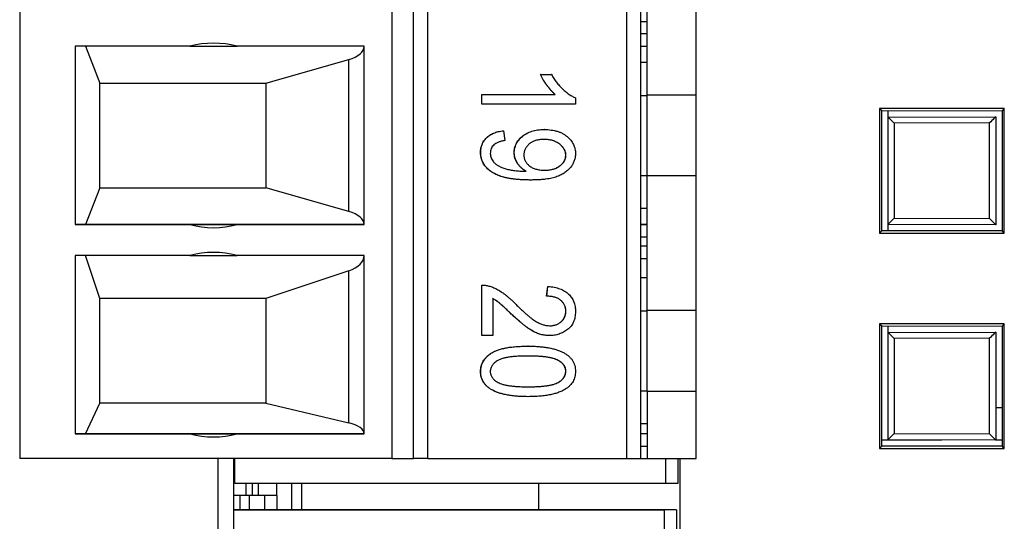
# Model space of a CAD drawing. Header units: millimetres. Extents: x 0 to 840, y 0 to 594.
# Tile 41 of 77: x 371 to 387, y 285 to 293. Entities that reach past the tile are written whole.
import ezdxf

# ---------------------------------------------------------------- set-up
doc = ezdxf.new("R2010")
doc.units = ezdxf.units.MM
doc.header["$LTSCALE"] = 2
doc.linetypes.add('SLD-Sólida', pattern=[0])

msp = doc.modelspace()

# ---------------------------------------------------------------- linework, layer by layer
at = {"color": 7, "linetype": 'SLD-Sólida', "lineweight": 25}
for p, q in [((370.655, 321.157), (370.655, 286.157)), ((376.705, 321.157), (376.705, 286.157)), ((377.055, 286.157), (377.055, 321.157)), ((377.288, 286.157), (377.288, 321.157)), ((380.522, 321.157), (380.522, 286.157)), ((380.755, 286.157), (380.755, 321.157)), ((380.855, 292.061), (380.855, 294.253)), ((381.655, 292.061), (381.655, 294.253)), ((380.755, 293.257), (380.855, 293.257)), ((380.855, 293.057), (380.755, 293.057)), ((373.421, 292.857), (371.555, 292.857)), ((371.555, 292.857), (371.555, 289.957)), ((371.724, 292.857), (371.955, 292.257)), ((373.421, 292.857), (374.189, 292.857)), ((376.255, 292.857), (374.189, 292.857)), ((376.255, 289.957), (376.255, 292.857)), ((380.755, 292.857), (380.855, 292.857)), ((374.655, 292.257), (376.004, 292.642)), ((376.004, 290.172), (376.004, 292.642)), ((380.855, 292.591), (380.755, 292.591)), ((379.123, 292.395), (379.298, 292.395)), ((379.125, 292.395), (379.123, 292.395)), ((379.125, 292.395), (379.301, 292.395)), ((379.301, 292.395), (379.298, 292.395)), ((371.955, 290.557), (371.955, 292.257)), ((371.955, 292.257), (374.655, 292.257)), ((374.655, 292.257), (374.655, 290.557)), ((378.167, 292.075), (379.357, 292.075)), ((378.167, 291.915), (378.167, 292.075)), ((378.169, 292.075), (378.167, 292.075)), ((378.169, 292.075), (379.359, 292.075)), ((378.169, 291.915), (378.169, 292.075)), ((379.359, 292.075), (379.357, 292.075)), ((379.691, 292.019), (379.691, 291.915)), ((380.755, 292.057), (380.855, 292.057)), ((381.655, 292.061), (380.855, 292.061)), ((380.855, 290.753), (380.855, 292.061)), ((381.655, 290.753), (381.655, 292.061)), ((378.169, 291.915), (378.167, 291.915)), ((379.691, 291.915), (378.169, 291.915)), ((384.636, 291.846), (384.636, 289.82)), ((386.663, 291.846), (384.636, 291.846)), ((384.636, 291.846), (384.672, 291.81)), ((386.663, 291.846), (386.626, 291.809)), ((386.663, 289.82), (386.663, 291.846)), ((384.672, 289.856), (384.672, 291.81)), ((384.672, 291.81), (386.626, 291.809)), ((384.774, 291.705), (384.774, 291.81)), ((384.774, 291.705), (386.524, 291.711)), ((384.774, 289.961), (384.774, 291.705)), ((386.524, 291.711), (386.524, 289.955)), ((386.626, 291.809), (386.626, 289.857)), ((386.424, 291.611), (384.874, 291.605)), ((384.874, 291.605), (384.874, 290.061)), ((386.424, 290.055), (386.424, 291.611)), ((378.521, 291.483), (378.518, 291.483)), ((378.521, 291.483), (378.54, 291.323)), ((379.186, 291.503), (379.184, 291.503)), ((378.15, 291.13), (378.148, 291.13)), ((378.696, 291.125), (378.694, 291.125)), ((379.535, 291.086), (379.533, 291.086)), ((378.848, 290.827), (378.885, 290.827)), ((378.85, 290.827), (378.887, 290.827)), ((378.887, 290.827), (378.885, 290.827)), ((380.755, 290.757), (380.855, 290.757)), ((381.655, 290.753), (380.855, 290.753)), ((380.855, 288.561), (380.855, 290.753)), ((381.655, 288.561), (381.655, 290.753)), ((371.955, 290.557), (371.724, 289.957)), ((371.955, 290.557), (374.655, 290.557)), ((376.004, 290.172), (374.655, 290.557)), ((378.963, 290.682), (378.961, 290.682)), ((380.755, 290.224), (380.855, 290.224)), ((371.555, 289.957), (373.421, 289.957)), ((371.724, 289.957), (371.555, 289.957)), ((376.255, 289.957), (371.724, 289.957)), ((373.421, 289.957), (374.189, 289.957)), ((374.189, 289.957), (376.255, 289.957)), ((380.755, 289.957), (380.855, 289.957)), ((386.524, 289.955), (384.774, 289.961)), ((384.774, 289.856), (384.774, 289.961)), ((384.874, 290.061), (386.424, 290.055)), ((380.755, 289.757), (380.855, 289.757)), ((384.636, 289.82), (384.672, 289.856)), ((384.636, 289.82), (386.663, 289.82)), ((386.626, 289.857), (384.672, 289.856)), ((386.663, 289.82), (386.626, 289.857)), ((380.855, 289.607), (380.755, 289.607)), ((373.421, 289.457), (371.555, 289.457)), ((371.555, 289.457), (371.555, 286.557)), ((371.955, 288.757), (371.724, 289.457)), ((373.421, 289.457), (374.189, 289.457)), ((376.255, 289.457), (374.189, 289.457)), ((376.255, 286.557), (376.255, 289.457)), ((380.755, 289.407), (380.855, 289.407)), ((376.004, 289.207), (374.655, 288.757)), ((376.004, 286.736), (376.004, 289.207)), ((378.167, 288.154), (378.167, 288.974)), ((378.169, 288.974), (378.167, 288.974)), ((378.169, 288.154), (378.169, 288.974)), ((379.22, 288.794), (379.24, 288.954)), ((379.223, 288.794), (379.242, 288.954)), ((379.242, 288.954), (379.24, 288.954)), ((380.855, 289.091), (380.755, 289.091)), ((379.223, 288.794), (379.22, 288.794)), ((371.955, 287.057), (371.955, 288.757)), ((374.655, 288.757), (371.955, 288.757)), ((374.655, 288.757), (374.655, 287.057)), ((378.345, 288.754), (378.345, 288.154)), ((378.637, 288.516), (378.634, 288.516)), ((379.535, 288.55), (379.533, 288.55)), ((380.755, 288.557), (380.855, 288.557)), ((381.655, 288.561), (380.855, 288.561)), ((380.855, 287.253), (380.855, 288.561)), ((381.655, 287.253), (381.655, 288.561)), ((384.636, 288.346), (384.636, 286.32)), ((386.663, 288.346), (384.636, 288.346)), ((384.636, 288.346), (384.672, 288.31)), ((384.672, 286.356), (384.672, 288.31)), ((384.672, 288.31), (386.626, 288.309)), ((384.774, 288.205), (384.774, 288.31)), ((386.663, 288.346), (386.626, 288.309)), ((386.626, 288.309), (386.626, 286.357)), ((386.663, 286.32), (386.663, 288.346)), ((378.169, 288.154), (378.167, 288.154)), ((378.345, 288.154), (378.169, 288.154)), ((379.27, 288.154), (379.268, 288.154)), ((384.774, 288.205), (386.524, 288.211)), ((384.774, 286.461), (384.774, 288.205)), ((386.524, 288.211), (386.524, 286.455)), ((386.424, 288.111), (384.874, 288.105)), ((384.874, 288.105), (384.874, 286.561)), ((386.424, 286.555), (386.424, 288.111)), ((378.92, 287.982), (378.918, 287.982)), ((378.15, 287.572), (378.148, 287.572)), ((379.535, 287.577), (379.533, 287.577)), ((380.755, 287.257), (380.855, 287.257)), ((380.855, 287.253), (381.655, 287.253)), ((380.855, 287.253), (380.855, 286.157)), ((381.655, 286.157), (381.655, 287.253)), ((371.724, 286.557), (371.955, 287.057)), ((374.655, 287.057), (371.955, 287.057)), ((374.655, 287.057), (376.004, 286.736)), ((378.92, 287.161), (378.918, 287.161)), ((386.524, 286.986), (386.626, 286.987)), ((380.755, 286.724), (380.855, 286.724)), ((371.555, 286.557), (373.421, 286.557)), ((371.724, 286.557), (371.555, 286.557)), ((376.255, 286.557), (371.724, 286.557)), ((373.421, 286.557), (374.189, 286.557)), ((374.189, 286.557), (376.255, 286.557)), ((380.855, 286.557), (380.755, 286.557)), ((384.874, 286.561), (386.424, 286.555)), ((384.672, 286.461), (384.774, 286.461)), ((384.672, 286.458), (385.649, 286.458)), ((386.524, 286.455), (384.774, 286.461)), ((386.524, 286.458), (386.626, 286.458)), ((380.755, 286.357), (380.855, 286.357)), ((384.636, 286.32), (384.672, 286.356)), ((384.636, 286.32), (386.663, 286.32)), ((386.626, 286.357), (384.672, 286.356)), ((386.663, 286.32), (386.626, 286.357)), ((376.705, 286.157), (370.655, 286.157)), ((373.875, 286.157), (373.875, 284.967)), ((374.135, 285.324), (374.135, 286.157)), ((374.155, 285.75), (374.155, 286.157)), ((376.705, 286.157), (377.055, 286.157)), ((377.288, 286.157), (377.055, 286.157)), ((377.288, 286.157), (380.522, 286.157)), ((380.522, 286.157), (380.755, 286.157)), ((380.755, 286.157), (380.855, 286.157)), ((380.855, 286.157), (381.655, 286.157)), ((381.155, 286.157), (381.155, 285.75)), ((381.355, 286.157), (381.355, 285.75)), ((381.394, 284.967), (381.394, 286.157)), ((374.155, 286.054), (374.135, 286.054)), ((374.135, 285.824), (374.155, 285.824)), ((381.155, 285.75), (374.155, 285.75)), ((374.335, 285.554), (374.335, 285.75)), ((374.835, 285.554), (374.835, 285.75)), ((375.235, 285.75), (375.235, 285.324)), ((379.095, 285.333), (379.095, 285.75)), ((381.355, 285.75), (381.155, 285.75)), ((374.335, 285.554), (374.135, 285.554)), ((374.235, 285.554), (374.235, 285.324)), ((374.435, 285.554), (374.335, 285.554)), ((374.535, 285.554), (374.435, 285.554)), ((374.835, 285.554), (374.535, 285.554)), ((374.635, 285.554), (374.635, 285.324)), ((374.835, 285.554), (374.835, 285.324)), ((374.135, 284.967), (374.135, 285.324)), ((381.135, 285.324), (374.135, 285.324)), ((374.135, 285.324), (380.535, 285.324)), ((379.095, 285.333), (379.085, 285.324)), ((380.535, 285.324), (381.135, 285.324)), ((381.135, 285.324), (381.135, 284.967)), ((381.335, 285.324), (381.135, 285.324)), ((381.335, 285.324), (381.335, 284.967))]:
    msp.add_line(p, q, dxfattribs=at)
at = {"color": 8, "linetype": 'SLD-Sólida', "lineweight": 25}
for p, q in [((380.855, 289.957), (380.755, 289.957)), ((374.435, 285.75), (374.435, 285.554)), ((374.535, 285.554), (374.535, 285.75)), ((375.076, 285.75), (375.076, 285.324)), ((374.393, 285.324), (374.393, 285.554))]:
    msp.add_line(p, q, dxfattribs=at)
at = {"color": 7, "linetype": 'SLD-Sólida', "lineweight": 25}
for centre, start, end in [((373.805, 291.407), 75.1649, 104.8351), ((373.805, 291.407), 255.1649, 284.8351), ((373.805, 291.407), 255.1649, 284.8351), ((373.805, 288.007), 75.1649, 104.8351), ((373.805, 288.007), 255.1649, 284.8351), ((373.805, 288.007), 255.1649, 284.8351)]:
    msp.add_arc(centre, 1.5, start, end, dxfattribs=at)
for centre, major_axis, ratio, start_param, end_param in [((375.755, 292.857), (0.5, 0), 0.495868, 5.234633, 6.283185), ((384.874, 291.605), (0.1, -0.0997), 0.001745, 3.141593, 4.710638), ((386.424, 291.611), (0.1, 0.1), 0.001745, 0, 1.572536), ((375.755, 289.957), (0.5, 0), 0.495868, 0, 1.048552), ((384.874, 290.061), (0.1, 0.0997), 0.001745, 1.572548, 3.141593), ((386.424, 290.055), (-0.1, 0.1), 0.001745, 1.569057, 3.141593), ((375.755, 289.457), (0.5, 0), 0.578512, 5.234633, 6.283185), ((384.874, 288.105), (0.1, -0.0997), 0.001745, 3.141593, 4.710638), ((386.424, 288.111), (0.1, 0.1), 0.001745, 0, 1.572536), ((375.755, 286.557), (0.5, 0), 0.413223, 0, 1.048552), ((384.874, 286.561), (0.1, 0.0997), 0.001745, 1.572548, 3.141593), ((386.424, 286.555), (-0.1, 0.1), 0.001745, 1.569057, 3.141593)]:
    msp.add_ellipse(centre, major_axis=major_axis, ratio=ratio, start_param=start_param, end_param=end_param, dxfattribs=at)
for points, knots in [([(379.357, 292.075), (379.346, 292.085), (379.323, 292.105), (379.291, 292.141), (379.257, 292.18), (379.225, 292.224), (379.193, 292.268), (379.166, 292.312), (379.142, 292.354), (379.129, 292.382), (379.123, 292.395)], [0, 0, 0, 0, 0.111569, 0.231228, 0.361627, 0.501035, 0.640157, 0.769329, 0.889276, 1, 1, 1, 1]), ([(379.359, 292.075), (379.348, 292.085), (379.325, 292.105), (379.293, 292.141), (379.259, 292.18), (379.227, 292.224), (379.196, 292.268), (379.168, 292.312), (379.144, 292.354), (379.131, 292.382), (379.125, 292.395)], [0, 0, 0, 0, 0.111569, 0.231228, 0.361627, 0.501035, 0.640157, 0.769329, 0.889276, 1, 1, 1, 1]), ([(379.301, 292.395), (379.313, 292.374), (379.339, 292.331), (379.382, 292.27), (379.429, 292.214), (379.481, 292.162), (379.533, 292.115), (379.586, 292.075), (379.638, 292.043), (379.674, 292.027), (379.691, 292.019)], [0, 0, 0, 0, 0.135284, 0.2694097, 0.4028009, 0.5361909, 0.6652107, 0.7853428, 0.8963178, 1, 1, 1, 1]), ([(378.148, 291.13), (378.148, 291.142), (378.148, 291.165), (378.153, 291.198), (378.16, 291.23), (378.171, 291.261), (378.184, 291.29), (378.201, 291.318), (378.22, 291.344), (378.243, 291.369), (378.268, 291.392), (378.296, 291.412), (378.326, 291.43), (378.36, 291.445), (378.396, 291.459), (378.434, 291.47), (378.475, 291.478), (378.504, 291.481), (378.518, 291.483)], [0, 0, 0, 0, 0.060889, 0.11957, 0.177009, 0.232833, 0.28871, 0.345248, 0.401841, 0.46026, 0.520293, 0.581029, 0.643543, 0.708449, 0.775963, 0.846986, 0.921653, 1, 1, 1, 1]), ([(378.15, 291.13), (378.15, 291.142), (378.151, 291.165), (378.156, 291.198), (378.163, 291.23), (378.173, 291.261), (378.187, 291.29), (378.203, 291.318), (378.223, 291.344), (378.245, 291.369), (378.27, 291.392), (378.298, 291.412), (378.329, 291.43), (378.362, 291.445), (378.398, 291.459), (378.436, 291.47), (378.478, 291.478), (378.506, 291.481), (378.521, 291.483)], [0, 0, 0, 0, 0.060889, 0.11957, 0.177009, 0.232833, 0.28871, 0.345248, 0.401841, 0.46026, 0.520293, 0.581029, 0.643543, 0.708449, 0.775963, 0.846986, 0.921653, 1, 1, 1, 1]), ([(378.694, 291.125), (378.694, 291.137), (378.695, 291.162), (378.701, 291.199), (378.711, 291.235), (378.726, 291.269), (378.745, 291.302), (378.767, 291.333), (378.794, 291.363), (378.825, 291.392), (378.859, 291.418), (378.896, 291.441), (378.937, 291.46), (378.98, 291.476), (379.027, 291.488), (379.076, 291.497), (379.129, 291.502), (379.165, 291.503), (379.184, 291.503)], [0, 0, 0, 0, 0.054041, 0.106965, 0.159454, 0.212558, 0.266093, 0.321561, 0.379328, 0.440243, 0.502666, 0.56644, 0.631276, 0.698401, 0.768482, 0.841785, 0.918806, 1, 1, 1, 1]), ([(378.696, 291.125), (378.696, 291.137), (378.697, 291.162), (378.704, 291.199), (378.714, 291.235), (378.728, 291.269), (378.747, 291.302), (378.77, 291.333), (378.796, 291.363), (378.827, 291.392), (378.861, 291.418), (378.899, 291.441), (378.939, 291.46), (378.983, 291.476), (379.029, 291.488), (379.079, 291.497), (379.131, 291.502), (379.167, 291.503), (379.186, 291.503)], [0, 0, 0, 0, 0.054041, 0.106965, 0.159454, 0.212558, 0.266093, 0.321561, 0.379328, 0.440243, 0.502666, 0.56644, 0.631276, 0.698401, 0.768482, 0.841785, 0.918806, 1, 1, 1, 1]), ([(379.186, 291.503), (379.205, 291.503), (379.242, 291.502), (379.296, 291.496), (379.347, 291.488), (379.395, 291.475), (379.44, 291.459), (379.482, 291.439), (379.52, 291.416), (379.556, 291.389), (379.587, 291.36), (379.615, 291.329), (379.639, 291.296), (379.657, 291.262), (379.673, 291.226), (379.683, 291.189), (379.69, 291.15), (379.69, 291.123), (379.691, 291.11)], [0, 0, 0, 0, 0.080536, 0.157505, 0.230394, 0.299825, 0.366802, 0.431319, 0.494218, 0.556377, 0.61672, 0.674312, 0.730014, 0.783992, 0.837405, 0.890678, 0.94439, 1, 1, 1, 1]), ([(378.54, 291.323), (378.522, 291.32), (378.487, 291.314), (378.439, 291.298), (378.398, 291.279), (378.364, 291.255), (378.338, 291.226), (378.319, 291.193), (378.308, 291.156), (378.307, 291.129), (378.306, 291.116)], [0, 0, 0, 0, 0.1637157, 0.3097031, 0.4399065, 0.5578116, 0.6677252, 0.7741495, 0.8834413, 1, 1, 1, 1]), ([(379.175, 291.343), (379.163, 291.343), (379.139, 291.342), (379.105, 291.339), (379.073, 291.333), (379.042, 291.325), (379.014, 291.314), (378.987, 291.302), (378.962, 291.286), (378.939, 291.269), (378.919, 291.25), (378.901, 291.23), (378.886, 291.208), (378.874, 291.186), (378.864, 291.163), (378.857, 291.139), (378.853, 291.114), (378.852, 291.098), (378.852, 291.089)], [0, 0, 0, 0, 0.0793994, 0.1550808, 0.226839, 0.2963239, 0.3626861, 0.4273642, 0.4910274, 0.5539726, 0.6149064, 0.6734439, 0.7298089, 0.7840268, 0.8376281, 0.8908357, 0.9447902, 1, 1, 1, 1]), ([(379.533, 291.086), (379.532, 291.094), (379.532, 291.111), (379.527, 291.135), (379.519, 291.158), (379.508, 291.181), (379.494, 291.203), (379.477, 291.224), (379.457, 291.245), (379.434, 291.265), (379.409, 291.283), (379.381, 291.299), (379.351, 291.313), (379.319, 291.324), (379.285, 291.333), (379.25, 291.338), (379.212, 291.342), (379.186, 291.343), (379.172, 291.343)], [0, 0, 0, 0, 0.049725, 0.099003, 0.148069, 0.199199, 0.251473, 0.306809, 0.364999, 0.427413, 0.491895, 0.556876, 0.624102, 0.693033, 0.764335, 0.839414, 0.917671, 1, 1, 1, 1]), ([(379.535, 291.086), (379.534, 291.094), (379.534, 291.111), (379.529, 291.135), (379.521, 291.158), (379.51, 291.181), (379.497, 291.203), (379.479, 291.224), (379.459, 291.245), (379.436, 291.265), (379.411, 291.283), (379.383, 291.299), (379.353, 291.313), (379.321, 291.324), (379.288, 291.333), (379.252, 291.338), (379.214, 291.342), (379.188, 291.343), (379.175, 291.343)], [0, 0, 0, 0, 0.049725, 0.099003, 0.148069, 0.199199, 0.251473, 0.306809, 0.364999, 0.427413, 0.491895, 0.556876, 0.624102, 0.693033, 0.764335, 0.839414, 0.917671, 1, 1, 1, 1]), ([(378.961, 290.682), (378.936, 290.683), (378.887, 290.683), (378.815, 290.686), (378.749, 290.691), (378.686, 290.697), (378.628, 290.705), (378.574, 290.715), (378.524, 290.727), (378.479, 290.741), (378.437, 290.757), (378.398, 290.773), (378.363, 290.792), (378.33, 290.811), (378.3, 290.832), (378.272, 290.854), (378.248, 290.878), (378.227, 290.902), (378.208, 290.928), (378.192, 290.955), (378.179, 290.982), (378.167, 291.01), (378.159, 291.039), (378.152, 291.069), (378.148, 291.099), (378.148, 291.12), (378.148, 291.13)], [0, 0, 0, 0, 0.073534, 0.142666, 0.208044, 0.269112, 0.326304, 0.379395, 0.429018, 0.474881, 0.517842, 0.558642, 0.59736, 0.63443, 0.66946, 0.703215, 0.735512, 0.766806, 0.797107, 0.826806, 0.855711, 0.884288, 0.9128, 0.941646, 0.970624, 1, 1, 1, 1]), ([(378.963, 290.682), (378.938, 290.683), (378.889, 290.683), (378.818, 290.686), (378.751, 290.691), (378.688, 290.697), (378.63, 290.705), (378.576, 290.715), (378.526, 290.727), (378.481, 290.741), (378.439, 290.757), (378.401, 290.773), (378.365, 290.792), (378.332, 290.811), (378.302, 290.832), (378.275, 290.854), (378.25, 290.878), (378.229, 290.902), (378.21, 290.928), (378.194, 290.955), (378.181, 290.982), (378.169, 291.01), (378.161, 291.039), (378.154, 291.069), (378.151, 291.099), (378.15, 291.12), (378.15, 291.13)], [0, 0, 0, 0, 0.073534, 0.142666, 0.208044, 0.269112, 0.326304, 0.379395, 0.429018, 0.474881, 0.517842, 0.558642, 0.59736, 0.63443, 0.66946, 0.703215, 0.735512, 0.766806, 0.797107, 0.826806, 0.855711, 0.884288, 0.9128, 0.941646, 0.970624, 1, 1, 1, 1]), ([(378.306, 291.116), (378.307, 291.103), (378.308, 291.078), (378.318, 291.042), (378.335, 291.008), (378.353, 290.981), (378.372, 290.961), (378.389, 290.946), (378.408, 290.932), (378.43, 290.918), (378.454, 290.905), (378.481, 290.893), (378.51, 290.881), (378.553, 290.866), (378.612, 290.85), (378.686, 290.837), (378.766, 290.828), (378.821, 290.827), (378.85, 290.827)], [0, 0, 0, 0, 0.0544801, 0.1080121, 0.1624021, 0.2197411, 0.2504377, 0.2831021, 0.3181045, 0.3562532, 0.3964931, 0.4401955, 0.4867097, 0.5364659, 0.6422982, 0.7543117, 0.8733451, 1, 1, 1, 1]), ([(378.885, 290.827), (378.87, 290.835), (378.842, 290.852), (378.805, 290.883), (378.772, 290.918), (378.744, 290.956), (378.722, 290.997), (378.706, 291.039), (378.696, 291.082), (378.695, 291.11), (378.694, 291.125)], [0, 0, 0, 0, 0.134618, 0.265705, 0.394856, 0.524197, 0.650554, 0.770487, 0.885702, 1, 1, 1, 1]), ([(378.887, 290.827), (378.873, 290.835), (378.845, 290.852), (378.807, 290.883), (378.775, 290.918), (378.747, 290.956), (378.725, 290.997), (378.708, 291.039), (378.698, 291.082), (378.697, 291.11), (378.696, 291.125)], [0, 0, 0, 0, 0.134618, 0.265705, 0.394856, 0.524197, 0.650554, 0.770487, 0.885702, 1, 1, 1, 1]), ([(378.852, 291.089), (378.852, 291.081), (378.853, 291.064), (378.857, 291.039), (378.864, 291.016), (378.874, 290.993), (378.886, 290.972), (378.902, 290.952), (378.919, 290.932), (378.94, 290.914), (378.963, 290.897), (378.989, 290.882), (379.017, 290.87), (379.047, 290.86), (379.079, 290.852), (379.114, 290.846), (379.151, 290.843), (379.177, 290.843), (379.19, 290.843)], [0, 0, 0, 0, 0.053435, 0.105502, 0.156526, 0.208141, 0.260424, 0.31442, 0.370321, 0.429599, 0.490986, 0.554045, 0.619496, 0.687376, 0.759086, 0.835078, 0.91502, 1, 1, 1, 1]), ([(379.691, 291.11), (379.691, 291.1), (379.69, 291.081), (379.686, 291.053), (379.681, 291.025), (379.672, 290.997), (379.661, 290.97), (379.648, 290.944), (379.633, 290.918), (379.615, 290.893), (379.595, 290.868), (379.572, 290.845), (379.547, 290.824), (379.52, 290.803), (379.491, 290.785), (379.46, 290.767), (379.426, 290.751), (379.389, 290.737), (379.35, 290.724), (379.307, 290.713), (379.259, 290.704), (379.208, 290.696), (379.153, 290.69), (379.093, 290.685), (379.029, 290.683), (378.986, 290.683), (378.963, 290.682)], [0, 0, 0, 0, 0.029993, 0.059888, 0.089528, 0.119197, 0.149562, 0.180297, 0.211856, 0.244494, 0.277773, 0.311858, 0.346514, 0.382146, 0.418846, 0.457031, 0.496816, 0.538066, 0.581842, 0.629554, 0.680974, 0.736294, 0.795893, 0.859568, 0.927688, 1, 1, 1, 1]), ([(379.188, 290.843), (379.201, 290.843), (379.226, 290.843), (379.263, 290.847), (379.298, 290.852), (379.331, 290.86), (379.362, 290.871), (379.39, 290.884), (379.416, 290.899), (379.44, 290.916), (379.462, 290.934), (379.481, 290.954), (379.497, 290.974), (379.51, 290.995), (379.52, 291.017), (379.527, 291.039), (379.532, 291.062), (379.532, 291.078), (379.533, 291.086)], [0, 0, 0, 0, 0.084125, 0.164593, 0.240408, 0.31338, 0.382555, 0.449321, 0.514019, 0.577253, 0.638317, 0.695452, 0.750134, 0.801879, 0.852123, 0.901149, 0.950623, 1, 1, 1, 1]), ([(379.19, 290.843), (379.203, 290.843), (379.228, 290.843), (379.265, 290.847), (379.3, 290.852), (379.333, 290.86), (379.364, 290.871), (379.392, 290.884), (379.419, 290.899), (379.443, 290.916), (379.464, 290.934), (379.483, 290.954), (379.499, 290.974), (379.512, 290.995), (379.522, 291.017), (379.529, 291.039), (379.534, 291.062), (379.534, 291.078), (379.535, 291.086)], [0, 0, 0, 0, 0.084125, 0.164593, 0.240408, 0.31338, 0.382555, 0.449321, 0.514019, 0.577253, 0.638317, 0.695452, 0.750134, 0.801879, 0.852123, 0.901149, 0.950623, 1, 1, 1, 1]), ([(378.169, 288.974), (378.179, 288.974), (378.197, 288.974), (378.225, 288.972), (378.254, 288.966), (378.284, 288.96), (378.315, 288.95), (378.346, 288.939), (378.379, 288.925), (378.412, 288.909), (378.446, 288.89), (378.482, 288.867), (378.519, 288.841), (378.558, 288.812), (378.598, 288.778), (378.64, 288.742), (378.683, 288.702), (378.712, 288.673), (378.727, 288.658)], [0, 0, 0, 0, 0.042012, 0.085117, 0.130084, 0.176966, 0.226145, 0.27723, 0.330801, 0.38655, 0.445857, 0.509982, 0.578857, 0.653261, 0.731918, 0.816011, 0.905246, 1, 1, 1, 1]), ([(379.242, 288.954), (379.26, 288.952), (379.295, 288.949), (379.346, 288.941), (379.393, 288.929), (379.437, 288.915), (379.478, 288.898), (379.515, 288.879), (379.548, 288.855), (379.578, 288.83), (379.605, 288.802), (379.628, 288.771), (379.647, 288.738), (379.664, 288.704), (379.676, 288.667), (379.685, 288.628), (379.69, 288.586), (379.69, 288.558), (379.691, 288.544)], [0, 0, 0, 0, 0.08101, 0.157162, 0.229319, 0.2972, 0.36195, 0.423721, 0.483122, 0.540982, 0.597661, 0.653181, 0.707852, 0.763548, 0.819537, 0.87764, 0.937454, 1, 1, 1, 1]), ([(379.533, 288.55), (379.532, 288.559), (379.532, 288.576), (379.528, 288.601), (379.522, 288.625), (379.513, 288.647), (379.501, 288.669), (379.487, 288.689), (379.471, 288.708), (379.452, 288.726), (379.43, 288.742), (379.407, 288.756), (379.381, 288.768), (379.353, 288.777), (379.323, 288.785), (379.291, 288.79), (379.256, 288.794), (379.233, 288.794), (379.22, 288.794)], [0, 0, 0, 0, 0.058049, 0.113315, 0.167562, 0.221142, 0.275517, 0.329522, 0.385758, 0.443893, 0.503677, 0.564645, 0.628005, 0.695019, 0.764665, 0.83877, 0.91714, 1, 1, 1, 1]), ([(379.535, 288.55), (379.535, 288.559), (379.534, 288.576), (379.53, 288.601), (379.524, 288.625), (379.515, 288.647), (379.503, 288.669), (379.49, 288.689), (379.473, 288.708), (379.454, 288.726), (379.433, 288.742), (379.409, 288.756), (379.384, 288.768), (379.356, 288.777), (379.325, 288.785), (379.293, 288.79), (379.259, 288.794), (379.235, 288.794), (379.223, 288.794)], [0, 0, 0, 0, 0.058049, 0.113315, 0.167562, 0.221142, 0.275517, 0.329522, 0.385758, 0.443893, 0.503677, 0.564645, 0.628005, 0.695019, 0.764665, 0.83877, 0.91714, 1, 1, 1, 1]), ([(378.634, 288.516), (378.623, 288.527), (378.602, 288.547), (378.571, 288.576), (378.543, 288.603), (378.518, 288.626), (378.496, 288.646), (378.476, 288.664), (378.459, 288.678), (378.433, 288.699), (378.395, 288.726), (378.36, 288.745), (378.343, 288.754)], [0, 0, 0, 0, 0.12275, 0.234584, 0.336061, 0.42658, 0.506809, 0.575546, 0.634577, 0.682157, 0.846189, 1, 1, 1, 1]), ([(378.637, 288.516), (378.625, 288.527), (378.604, 288.547), (378.573, 288.576), (378.545, 288.603), (378.52, 288.626), (378.498, 288.646), (378.478, 288.664), (378.461, 288.678), (378.435, 288.699), (378.397, 288.726), (378.362, 288.745), (378.345, 288.754)], [0, 0, 0, 0, 0.12275, 0.234584, 0.336061, 0.42658, 0.506809, 0.575546, 0.634577, 0.682157, 0.846189, 1, 1, 1, 1]), ([(378.727, 288.658), (378.744, 288.641), (378.777, 288.608), (378.826, 288.562), (378.872, 288.52), (378.914, 288.483), (378.954, 288.451), (378.99, 288.422), (379.024, 288.399), (379.064, 288.374), (379.112, 288.351), (379.167, 288.33), (379.221, 288.316), (379.256, 288.315), (379.273, 288.314)], [0, 0, 0, 0, 0.10938, 0.210603, 0.304015, 0.389049, 0.466366, 0.53603, 0.597986, 0.652147, 0.749352, 0.838827, 0.921744, 1, 1, 1, 1]), ([(379.268, 288.154), (379.256, 288.154), (379.232, 288.154), (379.196, 288.158), (379.16, 288.164), (379.125, 288.172), (379.091, 288.183), (379.056, 288.196), (379.022, 288.211), (378.988, 288.229), (378.953, 288.251), (378.916, 288.276), (378.875, 288.306), (378.833, 288.34), (378.787, 288.377), (378.738, 288.42), (378.687, 288.466), (378.652, 288.499), (378.634, 288.516)], [0, 0, 0, 0, 0.048783, 0.096931, 0.145092, 0.193398, 0.242257, 0.291123, 0.340835, 0.391595, 0.445772, 0.506113, 0.572506, 0.644951, 0.72423, 0.809688, 0.901692, 1, 1, 1, 1]), ([(379.27, 288.154), (379.258, 288.154), (379.234, 288.154), (379.198, 288.158), (379.163, 288.164), (379.127, 288.172), (379.093, 288.183), (379.058, 288.196), (379.024, 288.211), (378.99, 288.229), (378.955, 288.251), (378.918, 288.276), (378.877, 288.306), (378.835, 288.34), (378.789, 288.377), (378.74, 288.42), (378.689, 288.466), (378.655, 288.499), (378.637, 288.516)], [0, 0, 0, 0, 0.048783, 0.096931, 0.145092, 0.193398, 0.242257, 0.291123, 0.340835, 0.391595, 0.445772, 0.506113, 0.572506, 0.644951, 0.72423, 0.809688, 0.901692, 1, 1, 1, 1]), ([(379.691, 288.544), (379.69, 288.528), (379.689, 288.498), (379.684, 288.454), (379.674, 288.413), (379.66, 288.375), (379.641, 288.339), (379.619, 288.307), (379.593, 288.278), (379.563, 288.252), (379.53, 288.229), (379.496, 288.209), (379.461, 288.192), (379.425, 288.178), (379.388, 288.167), (379.349, 288.159), (379.31, 288.154), (379.283, 288.154), (379.27, 288.154)], [0, 0, 0, 0, 0.071329, 0.138888, 0.203488, 0.265389, 0.326147, 0.38585, 0.446421, 0.508506, 0.570717, 0.631986, 0.692943, 0.753165, 0.813397, 0.874732, 0.936834, 1, 1, 1, 1]), ([(379.271, 288.314), (379.28, 288.314), (379.299, 288.314), (379.326, 288.318), (379.351, 288.323), (379.376, 288.33), (379.399, 288.34), (379.42, 288.352), (379.441, 288.366), (379.46, 288.382), (379.477, 288.399), (379.492, 288.417), (379.504, 288.437), (379.515, 288.458), (379.523, 288.479), (379.528, 288.502), (379.532, 288.526), (379.532, 288.542), (379.533, 288.55)], [0, 0, 0, 0, 0.0727804, 0.1421478, 0.2091828, 0.2742918, 0.3377688, 0.4007572, 0.4628013, 0.5255951, 0.5875405, 0.647529, 0.7063226, 0.7636995, 0.8213742, 0.879619, 0.9389099, 1, 1, 1, 1]), ([(379.273, 288.314), (379.282, 288.314), (379.301, 288.314), (379.328, 288.318), (379.354, 288.323), (379.378, 288.33), (379.401, 288.34), (379.423, 288.352), (379.443, 288.366), (379.462, 288.382), (379.479, 288.399), (379.494, 288.417), (379.506, 288.437), (379.517, 288.458), (379.525, 288.479), (379.531, 288.502), (379.534, 288.526), (379.535, 288.542), (379.535, 288.55)], [0, 0, 0, 0, 0.0727804, 0.1421478, 0.2091828, 0.2742918, 0.3377688, 0.4007572, 0.4628013, 0.5255951, 0.5875405, 0.647529, 0.7063226, 0.7636995, 0.8213742, 0.879619, 0.9389099, 1, 1, 1, 1]), ([(378.148, 287.572), (378.148, 287.587), (378.149, 287.616), (378.157, 287.659), (378.171, 287.699), (378.19, 287.737), (378.215, 287.773), (378.245, 287.807), (378.28, 287.839), (378.321, 287.869), (378.369, 287.896), (378.424, 287.919), (378.488, 287.939), (378.559, 287.954), (378.637, 287.967), (378.724, 287.975), (378.818, 287.981), (378.883, 287.981), (378.918, 287.982)], [0, 0, 0, 0, 0.044611, 0.087711, 0.130552, 0.173481, 0.217275, 0.263323, 0.311859, 0.363466, 0.419436, 0.480887, 0.549207, 0.62421, 0.706384, 0.796492, 0.894207, 1, 1, 1, 1]), ([(378.15, 287.572), (378.15, 287.587), (378.152, 287.616), (378.16, 287.659), (378.173, 287.699), (378.193, 287.737), (378.217, 287.773), (378.247, 287.807), (378.282, 287.839), (378.323, 287.869), (378.371, 287.896), (378.427, 287.919), (378.49, 287.939), (378.561, 287.954), (378.639, 287.967), (378.726, 287.975), (378.82, 287.981), (378.886, 287.981), (378.92, 287.982)], [0, 0, 0, 0, 0.044611, 0.087711, 0.130552, 0.173481, 0.217275, 0.263323, 0.311859, 0.363466, 0.419436, 0.480887, 0.549207, 0.62421, 0.706384, 0.796492, 0.894207, 1, 1, 1, 1]), ([(378.92, 287.982), (378.95, 287.981), (379.01, 287.981), (379.096, 287.976), (379.177, 287.968), (379.252, 287.957), (379.321, 287.942), (379.385, 287.925), (379.442, 287.903), (379.494, 287.879), (379.54, 287.851), (379.581, 287.821), (379.615, 287.787), (379.643, 287.75), (379.664, 287.709), (379.68, 287.666), (379.689, 287.619), (379.69, 287.587), (379.691, 287.571)], [0, 0, 0, 0, 0.095143, 0.184746, 0.268308, 0.346624, 0.419338, 0.487274, 0.550249, 0.609167, 0.663948, 0.715482, 0.764042, 0.810981, 0.856937, 0.902876, 0.950445, 1, 1, 1, 1]), ([(378.92, 287.822), (378.891, 287.821), (378.835, 287.821), (378.755, 287.818), (378.682, 287.812), (378.617, 287.805), (378.56, 287.795), (378.509, 287.783), (378.467, 287.768), (378.431, 287.752), (378.401, 287.733), (378.376, 287.713), (378.354, 287.692), (378.337, 287.67), (378.323, 287.646), (378.313, 287.621), (378.307, 287.595), (378.306, 287.577), (378.306, 287.568)], [0, 0, 0, 0, 0.12068, 0.230534, 0.330955, 0.420812, 0.501127, 0.571349, 0.633225, 0.685899, 0.73311, 0.776437, 0.817339, 0.855487, 0.892133, 0.92769, 0.963462, 1, 1, 1, 1]), ([(379.533, 287.577), (379.532, 287.586), (379.532, 287.603), (379.525, 287.627), (379.515, 287.651), (379.501, 287.674), (379.483, 287.695), (379.461, 287.715), (379.435, 287.734), (379.406, 287.753), (379.37, 287.769), (379.327, 287.784), (379.277, 287.795), (379.219, 287.805), (379.154, 287.812), (379.082, 287.818), (379.003, 287.821), (378.947, 287.821), (378.918, 287.822)], [0, 0, 0, 0, 0.034819, 0.06892, 0.103451, 0.13905, 0.177175, 0.21794, 0.261904, 0.309765, 0.363214, 0.425621, 0.496913, 0.577674, 0.668027, 0.768682, 0.879294, 1, 1, 1, 1]), ([(379.535, 287.577), (379.534, 287.586), (379.534, 287.603), (379.527, 287.627), (379.518, 287.651), (379.504, 287.674), (379.485, 287.695), (379.464, 287.715), (379.438, 287.734), (379.408, 287.753), (379.372, 287.769), (379.329, 287.784), (379.279, 287.795), (379.221, 287.805), (379.157, 287.812), (379.084, 287.818), (379.005, 287.821), (378.949, 287.821), (378.92, 287.822)], [0, 0, 0, 0, 0.034819, 0.06892, 0.103451, 0.13905, 0.177175, 0.21794, 0.261904, 0.309765, 0.363214, 0.425621, 0.496913, 0.577674, 0.668027, 0.768682, 0.879294, 1, 1, 1, 1]), ([(378.918, 287.161), (378.887, 287.161), (378.828, 287.162), (378.742, 287.167), (378.661, 287.175), (378.587, 287.186), (378.518, 287.201), (378.454, 287.218), (378.396, 287.239), (378.344, 287.264), (378.298, 287.291), (378.258, 287.322), (378.224, 287.355), (378.196, 287.393), (378.174, 287.433), (378.159, 287.477), (378.149, 287.524), (378.148, 287.556), (378.148, 287.572)], [0, 0, 0, 0, 0.094617, 0.183688, 0.267342, 0.34512, 0.417913, 0.485924, 0.549158, 0.608141, 0.663254, 0.714593, 0.763212, 0.810011, 0.856169, 0.902455, 0.950076, 1, 1, 1, 1]), ([(378.92, 287.161), (378.889, 287.161), (378.83, 287.162), (378.744, 287.167), (378.664, 287.175), (378.589, 287.186), (378.52, 287.201), (378.457, 287.218), (378.399, 287.239), (378.347, 287.264), (378.3, 287.291), (378.26, 287.322), (378.226, 287.355), (378.198, 287.393), (378.176, 287.433), (378.161, 287.477), (378.152, 287.524), (378.15, 287.556), (378.15, 287.572)], [0, 0, 0, 0, 0.094617, 0.183688, 0.267342, 0.34512, 0.417913, 0.485924, 0.549158, 0.608141, 0.663254, 0.714593, 0.763212, 0.810011, 0.856169, 0.902455, 0.950076, 1, 1, 1, 1]), ([(378.306, 287.568), (378.306, 287.559), (378.307, 287.542), (378.313, 287.517), (378.323, 287.493), (378.337, 287.47), (378.355, 287.449), (378.377, 287.429), (378.403, 287.409), (378.433, 287.391), (378.469, 287.374), (378.512, 287.36), (378.562, 287.348), (378.619, 287.338), (378.684, 287.331), (378.756, 287.325), (378.836, 287.322), (378.891, 287.322), (378.92, 287.321)], [0, 0, 0, 0, 0.0347561, 0.069205, 0.1040638, 0.1399556, 0.1777369, 0.2184285, 0.2625623, 0.3103377, 0.3642496, 0.4261424, 0.4974026, 0.5784347, 0.6686249, 0.7690993, 0.8795115, 1, 1, 1, 1]), ([(378.918, 287.321), (378.947, 287.322), (379.003, 287.322), (379.084, 287.325), (379.157, 287.331), (379.222, 287.338), (379.279, 287.348), (379.329, 287.36), (379.372, 287.375), (379.408, 287.391), (379.437, 287.41), (379.463, 287.43), (379.484, 287.451), (379.502, 287.474), (379.516, 287.497), (379.526, 287.523), (379.532, 287.55), (379.532, 287.568), (379.533, 287.577)], [0, 0, 0, 0, 0.120386, 0.230808, 0.330568, 0.420621, 0.500329, 0.570787, 0.632115, 0.684661, 0.731402, 0.774955, 0.815745, 0.853801, 0.890717, 0.92673, 0.963134, 1, 1, 1, 1]), ([(378.92, 287.321), (378.95, 287.322), (379.006, 287.322), (379.086, 287.325), (379.159, 287.331), (379.224, 287.338), (379.282, 287.348), (379.332, 287.36), (379.374, 287.375), (379.41, 287.391), (379.439, 287.41), (379.465, 287.43), (379.486, 287.451), (379.504, 287.474), (379.518, 287.497), (379.528, 287.523), (379.534, 287.55), (379.534, 287.568), (379.535, 287.577)], [0, 0, 0, 0, 0.120386, 0.230808, 0.330568, 0.420621, 0.500329, 0.570787, 0.632115, 0.684661, 0.731402, 0.774955, 0.815745, 0.853801, 0.890717, 0.92673, 0.963134, 1, 1, 1, 1]), ([(379.691, 287.571), (379.69, 287.556), (379.689, 287.527), (379.682, 287.485), (379.669, 287.446), (379.652, 287.409), (379.629, 287.375), (379.602, 287.342), (379.569, 287.313), (379.545, 287.296), (379.532, 287.287)], [0, 0, 0, 0, 0.1280449, 0.2514508, 0.3715733, 0.4904119, 0.6102008, 0.7338092, 0.8631757, 1, 1, 1, 1]), ([(379.532, 287.287), (379.515, 287.277), (379.48, 287.256), (379.421, 287.23), (379.355, 287.209), (379.282, 287.191), (379.201, 287.178), (379.114, 287.168), (379.019, 287.162), (378.954, 287.162), (378.92, 287.161)], [0, 0, 0, 0, 0.093218, 0.193857, 0.303162, 0.4216, 0.550536, 0.68926, 0.838973, 1, 1, 1, 1])]:
    msp.add_open_spline(points, degree=3, knots=knots, dxfattribs=at)

doc.saveas('drawing.dxf')
